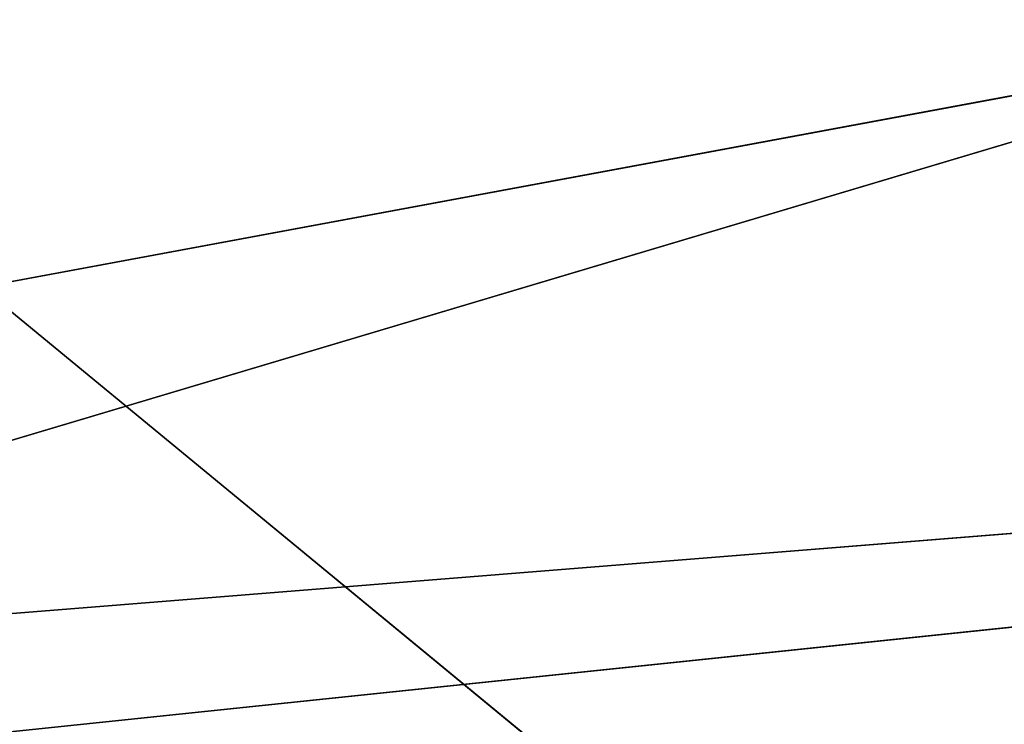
# Model space of a CAD drawing. Extents: x 0 to 2736, y 0 to 1729.
# Tile 73 of 86: x 2662.71 to 2663.64, y 614.764 to 615.429. Entities that reach past the tile are written whole.
import ezdxf

# ---------------------------------------------------------------- set-up
doc = ezdxf.new("R2010")
doc.units = 0
doc.header["$LTSCALE"] = 25.4
doc.layers.get('0').update_dxf_attribs({"color": 13, "linetype": 'CONTINUOUS'})

# ---------------------------------------------------------------- blocks, each defined once
blk = doc.blocks.new('ACROSS-6927_STL')
at = {"color": 18}
for p, q in [((2783.56177, 522.14673, 1113.41919), (2778.22461, 521.5155, 1113.84668)), ((2783.56177, 522.14673, 1113.41919), (2778.22461, 521.5155, 1113.84668)), ((2783.56177, 522.14673, 1113.41919), (2778.22534, 521.63025, 1113.97607)), ((2783.56177, 522.14673, 1113.41919), (2778.22534, 521.63025, 1113.97607)), ((2780.30615, 521.32587, 1113.22595), (2778.22461, 521.5155, 1113.84668)), ((2780.30615, 521.32587, 1113.22595), (2778.22461, 521.5155, 1113.84668)), ((2780.30615, 521.32587, 1113.22595), (2778.94604, 521.29138, 1113.47827)), ((2780.30615, 521.32587, 1113.22595), (2778.94604, 521.29138, 1113.47827)), ((2778.94604, 521.29138, 1113.47827), (2780.30615, 521.13818, 1114.59753)), ((2778.94604, 521.29138, 1113.47827), (2780.30615, 521.13818, 1114.59753))]:
    blk.add_line(p, q, dxfattribs=at)
mesh = blk.add_polyface(dxfattribs=at)
corners = [(2781.94604, 522.31213, 1114.09692), (2783.56177, 522.14673, 1113.41919), (2778.22534, 521.63025, 1113.97607)]
mesh.append_faces([[corners[k] for k in face] for face in [(0, 1, 2)]], dxfattribs={"color": 18})
mesh = blk.add_polyface(dxfattribs=at)
corners = [(2778.22534, 521.63025, 1113.97607), (2783.56177, 522.14673, 1113.41919), (2778.22461, 521.5155, 1113.84668)]
mesh.append_faces([[corners[k] for k in face] for face in [(0, 1, 2)]], dxfattribs={"color": 18})
mesh = blk.add_polyface(dxfattribs=at)
corners = [(2778.22461, 521.5155, 1113.84668), (2783.56177, 522.14673, 1113.41919), (2780.30615, 521.32587, 1113.22595)]
mesh.append_faces([[corners[k] for k in face] for face in [(0, 1, 2)]], dxfattribs={"color": 18})
mesh = blk.add_polyface(dxfattribs=at)
corners = [(2780.30615, 521.32587, 1113.22595), (2778.94604, 521.29138, 1113.47827), (2778.22461, 521.5155, 1113.84668)]
mesh.append_faces([[corners[k] for k in face] for face in [(0, 1, 2)]], dxfattribs={"color": 18})
mesh = blk.add_polyface(dxfattribs=at)
corners = [(2780.30615, 521.13818, 1114.59753), (2778.94604, 521.29138, 1113.47827), (2780.30615, 521.32587, 1113.22595)]
mesh.append_faces([[corners[k] for k in face] for face in [(0, 1, 2)]], dxfattribs={"color": 18})
mesh = blk.add_polyface(dxfattribs=at)
corners = [(2778.94604, 521.13818, 1114.59753), (2778.94604, 521.29138, 1113.47827), (2780.30615, 521.13818, 1114.59753)]
mesh.append_faces([[corners[k] for k in face] for face in [(0, 1, 2)]], dxfattribs={"color": 18})

msp = doc.modelspace()

# ---------------------------------------------------------------- block references
at = {"color": 0, "extrusion": (0, -1, -4.996e-16)}
msp.add_blockref('ACROSS-6927_STL', (-116.27263, -508.73877, -1728.65466), dxfattribs=at)

doc.saveas('drawing.dxf')
